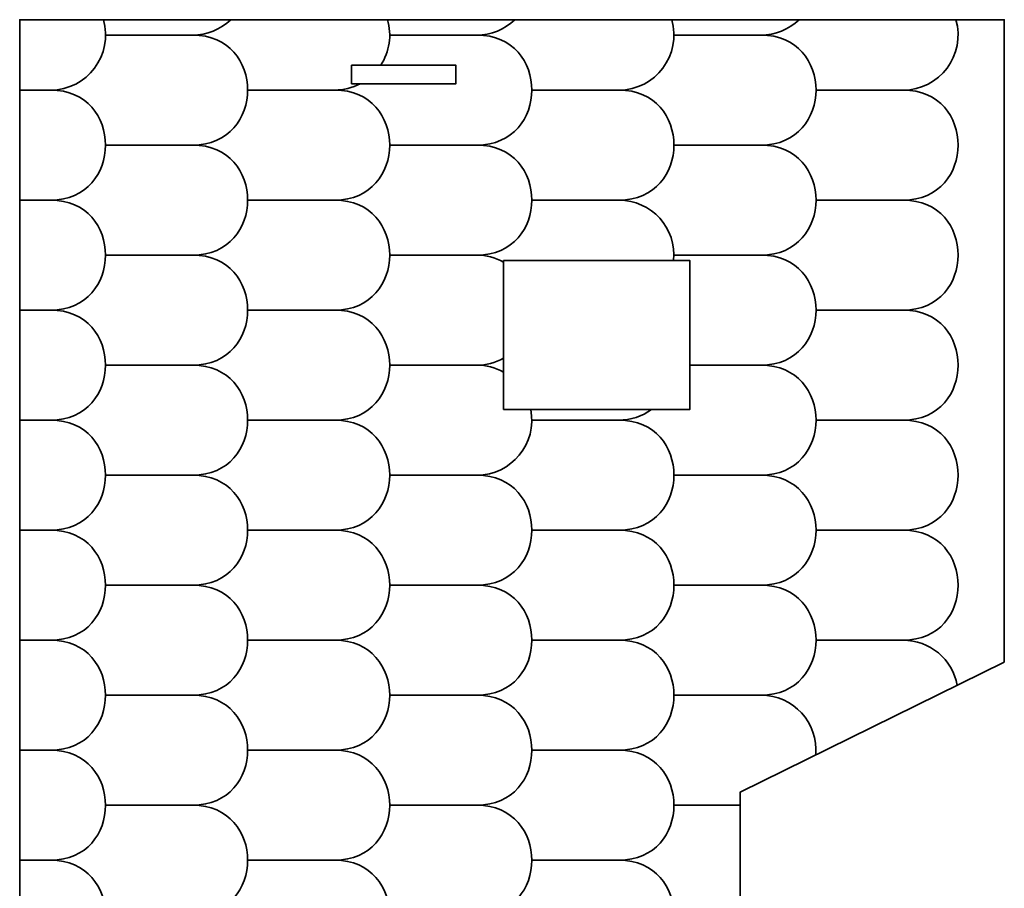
# Model space of a CAD drawing. Header units: centimetres. Extents: x -90 to 100, y -117 to 106.
# Tile 96 of 108: x 65 to 81, y 34 to 48. Entities that reach past the tile are written whole.
import ezdxf

# ---------------------------------------------------------------- set-up
doc = ezdxf.new("R2010")
doc.units = ezdxf.units.CM
doc.header["$MEASUREMENT"] = 0
doc.layers.add('Layer 1', color=7, linetype='Continuous')

msp = doc.modelspace()

# ---------------------------------------------------------------- linework, layer by layer
at = {"layer": 'Layer 1', "lineweight": 35}
for points, knots in [([(81.36412, 37.76817), (81.36412, 37.76817), (77.10615, 35.67371), (77.10615, 35.67371), (77.10615, 35.67371), (77.10615, 35.67371), (77.10615, 29.03269), (77.10615, 29.03269), (77.10615, 29.03269), (77.10615, 29.03269), (81.36412, 26.93779), (81.36412, 26.93779), (81.36412, 26.93779), (81.36412, 26.93779), (81.36412, 18.10064), (81.36412, 18.10064), (81.36412, 18.10064), (81.36412, 18.10064), (65.49073, 13.42844), (65.49073, 13.42844), (65.49073, 13.42844), (65.49073, 13.42844), (65.49073, 48.12858), (65.49073, 48.12858), (65.49073, 48.12858), (65.49073, 48.12858), (81.36412, 48.12858), (81.36412, 48.12858), (81.36412, 48.12858), (81.36412, 48.12858), (81.36412, 37.76817), (81.36412, 37.76817)], [0, 0, 0, 0, 0.11111111, 0.11111111, 0.11111111, 0.11111111, 0.22222222, 0.22222222, 0.22222222, 0.22222222, 0.33333333, 0.33333333, 0.33333333, 0.33333333, 0.44444444, 0.44444444, 0.44444444, 0.44444444, 0.55555556, 0.55555556, 0.55555556, 0.55555556, 0.66666667, 0.66666667, 0.66666667, 0.66666667, 0.77777778, 0.77777778, 0.77777778, 0.77777778, 1, 1, 1, 1]), ([(66.79693, 13.81299), (67.06022, 14.39968), (66.63019, 15.06185), (65.98805, 15.06185), (65.98805, 15.06185), (67.16993, 15.06185), (67.16993, 16.83583), (65.98805, 16.83583), (65.98805, 16.83583), (67.16993, 16.83583), (67.16993, 18.60982), (65.98805, 18.60982), (65.98805, 18.60982), (67.16993, 18.60982), (67.16993, 20.3838), (65.98805, 20.3838), (65.98805, 20.3838), (67.16993, 20.3838), (67.16993, 22.15778), (65.98805, 22.15778), (65.98805, 22.15778), (67.16993, 22.15778), (67.16993, 23.93176), (65.98805, 23.93176), (65.98805, 23.93176), (67.16993, 23.93176), (67.16993, 25.70574), (65.98805, 25.70574), (65.98805, 25.70574), (67.16993, 25.70574), (67.16993, 27.47972), (65.98805, 27.47972), (65.98805, 27.47972), (67.16993, 27.47972), (67.16993, 29.2537), (65.98805, 29.2537), (65.98805, 29.2537), (67.16993, 29.2537), (67.16993, 31.02783), (65.98805, 31.02783), (65.98805, 31.02783), (67.16993, 31.02783), (67.16993, 32.80181), (65.98805, 32.80181), (65.98805, 32.80181), (67.16993, 32.80181), (67.16993, 34.57579), (65.98805, 34.57579), (65.98805, 34.57579), (67.16993, 34.57579), (67.16993, 36.34977), (65.98805, 36.34977), (65.98805, 36.34977), (67.16993, 36.34977), (67.16993, 38.12361), (65.98805, 38.12361), (65.98805, 38.12361), (67.16993, 38.12361), (67.16993, 39.89788), (65.98805, 39.89788), (65.98805, 39.89788), (67.16993, 39.89788), (67.16993, 41.67216), (65.98805, 41.67216), (65.98805, 41.67216), (67.16993, 41.67216), (67.16993, 43.44643), (65.98805, 43.44643), (65.98805, 43.44643), (67.16993, 43.44643), (67.16993, 45.21924), (65.98805, 45.21924), (65.98805, 45.21924), (67.16993, 45.21924), (67.16993, 46.99352), (65.98805, 46.99352), (65.98805, 46.99352), (66.57899, 46.99352), (67.00464, 47.56105), (66.83935, 48.12858)], [0, 0, 0, 0, 0.04761905, 0.04761905, 0.04761905, 0.04761905, 0.0952381, 0.0952381, 0.0952381, 0.0952381, 0.14285714, 0.14285714, 0.14285714, 0.14285714, 0.19047619, 0.19047619, 0.19047619, 0.19047619, 0.23809524, 0.23809524, 0.23809524, 0.23809524, 0.28571429, 0.28571429, 0.28571429, 0.28571429, 0.33333333, 0.33333333, 0.33333333, 0.33333333, 0.38095238, 0.38095238, 0.38095238, 0.38095238, 0.42857143, 0.42857143, 0.42857143, 0.42857143, 0.47619048, 0.47619048, 0.47619048, 0.47619048, 0.52380952, 0.52380952, 0.52380952, 0.52380952, 0.57142857, 0.57142857, 0.57142857, 0.57142857, 0.61904762, 0.61904762, 0.61904762, 0.61904762, 0.66666667, 0.66666667, 0.66666667, 0.66666667, 0.71428571, 0.71428571, 0.71428571, 0.71428571, 0.76190476, 0.76190476, 0.76190476, 0.76190476, 0.80952381, 0.80952381, 0.80952381, 0.80952381, 0.85714286, 0.85714286, 0.85714286, 0.85714286, 0.9047619, 0.9047619, 0.9047619, 0.9047619, 1, 1, 1, 1]), ([(68.90324, 14.43303), (69.46493, 14.9912), (69.06999, 15.9487), (68.27867, 15.9487), (68.27867, 15.9487), (69.46054, 15.9487), (69.46054, 17.72282), (68.27867, 17.72282), (68.27867, 17.72282), (69.46054, 17.72282), (69.46054, 19.49681), (68.27867, 19.49681), (68.27867, 19.49681), (69.46054, 19.49681), (69.46054, 21.27079), (68.27867, 21.27079), (68.27867, 21.27079), (69.46054, 21.27079), (69.46054, 23.04477), (68.27867, 23.04477), (68.27867, 23.04477), (69.46054, 23.04477), (69.46054, 24.81875), (68.27867, 24.81875), (68.27867, 24.81875), (69.46054, 24.81875), (69.46054, 26.59273), (68.27867, 26.59273), (68.27867, 26.59273), (69.46054, 26.59273), (69.46054, 28.36671), (68.27867, 28.36671), (68.27867, 28.36671), (69.46054, 28.36671), (69.46054, 30.14069), (68.27867, 30.14069), (68.27867, 30.14069), (69.46054, 30.14069), (69.46054, 31.91482), (68.27867, 31.91482), (68.27867, 31.91482), (69.46054, 31.91482), (69.46054, 33.6888), (68.27867, 33.6888), (68.27867, 33.6888), (69.46054, 33.6888), (69.46054, 35.46278), (68.27867, 35.46278), (68.27867, 35.46278), (69.46054, 35.46278), (69.46054, 37.23677), (68.27867, 37.23677), (68.27867, 37.23677), (69.46054, 37.23677), (69.46054, 39.01148), (68.27867, 39.01148), (68.27867, 39.01148), (69.46054, 39.01148), (69.46054, 40.78429), (68.27867, 40.78429), (68.27867, 40.78429), (69.46054, 40.78429), (69.46054, 42.55856), (68.27867, 42.55856), (68.27867, 42.55856), (69.46054, 42.55856), (69.46054, 44.33284), (68.27867, 44.33284), (68.27867, 44.33284), (69.46054, 44.33284), (69.46054, 46.10711), (68.27867, 46.10711), (68.27867, 46.10711), (69.46054, 46.10711), (69.46054, 47.88138), (68.27867, 47.88138), (68.27867, 47.88138), (68.50685, 47.88138), (68.72772, 47.96915), (68.89301, 48.12858)], [0, 0, 0, 0, 0.04761905, 0.04761905, 0.04761905, 0.04761905, 0.0952381, 0.0952381, 0.0952381, 0.0952381, 0.14285714, 0.14285714, 0.14285714, 0.14285714, 0.19047619, 0.19047619, 0.19047619, 0.19047619, 0.23809524, 0.23809524, 0.23809524, 0.23809524, 0.28571429, 0.28571429, 0.28571429, 0.28571429, 0.33333333, 0.33333333, 0.33333333, 0.33333333, 0.38095238, 0.38095238, 0.38095238, 0.38095238, 0.42857143, 0.42857143, 0.42857143, 0.42857143, 0.47619048, 0.47619048, 0.47619048, 0.47619048, 0.52380952, 0.52380952, 0.52380952, 0.52380952, 0.57142857, 0.57142857, 0.57142857, 0.57142857, 0.61904762, 0.61904762, 0.61904762, 0.61904762, 0.66666667, 0.66666667, 0.66666667, 0.66666667, 0.71428571, 0.71428571, 0.71428571, 0.71428571, 0.76190476, 0.76190476, 0.76190476, 0.76190476, 0.80952381, 0.80952381, 0.80952381, 0.80952381, 0.85714286, 0.85714286, 0.85714286, 0.85714286, 0.9047619, 0.9047619, 0.9047619, 0.9047619, 1, 1, 1, 1]), ([(73.29285, 44.22021), (73.15975, 44.29334), (73.01055, 44.33284), (72.85989, 44.33284), (72.85989, 44.33284), (74.04176, 44.33284), (74.04176, 46.10711), (72.85989, 46.10711), (72.85989, 46.10711), (74.04176, 46.10711), (74.04176, 47.88138), (72.85989, 47.88138), (72.85989, 47.88138), (73.08954, 47.88138), (73.30894, 47.96915), (73.47423, 48.12858)], [0, 0, 0, 0, 0.2, 0.2, 0.2, 0.2, 0.4, 0.4, 0.4, 0.4, 0.6, 0.6, 0.6, 0.6, 1, 1, 1, 1]), ([(76.03252, 44.24361), (76.08518, 44.7658), (75.67562, 45.21924), (75.1505, 45.21924), (75.1505, 45.21924), (76.33384, 45.21924), (76.33384, 46.99352), (75.1505, 46.99352), (75.1505, 46.99352), (75.74144, 46.99352), (76.16709, 47.56105), (76.0018, 48.12858)], [0, 0, 0, 0, 0.25, 0.25, 0.25, 0.25, 0.5, 0.5, 0.5, 0.5, 1, 1, 1, 1]), ([(78.3246, 36.27357), (78.36994, 36.79166), (77.96184, 37.23677), (77.44112, 37.23677), (77.44112, 37.23677), (78.62445, 37.23677), (78.62445, 39.01148), (77.44112, 39.01148), (77.44112, 39.01148), (78.62445, 39.01148), (78.62445, 40.78429), (77.44112, 40.78429), (77.44112, 40.78429), (78.62445, 40.78429), (78.62445, 42.55856), (77.44112, 42.55856), (77.44112, 42.55856), (78.62445, 42.55856), (78.62445, 44.33284), (77.44112, 44.33284), (77.44112, 44.33284), (78.62445, 44.33284), (78.62445, 46.10711), (77.44112, 46.10711), (77.44112, 46.10711), (78.62445, 46.10711), (78.62445, 47.88138), (77.44112, 47.88138), (77.44112, 47.88138), (77.67076, 47.88138), (77.89017, 47.96915), (78.05546, 48.12858)], [0, 0, 0, 0, 0.11111111, 0.11111111, 0.11111111, 0.11111111, 0.22222222, 0.22222222, 0.22222222, 0.22222222, 0.33333333, 0.33333333, 0.33333333, 0.33333333, 0.44444444, 0.44444444, 0.44444444, 0.44444444, 0.55555556, 0.55555556, 0.55555556, 0.55555556, 0.66666667, 0.66666667, 0.66666667, 0.66666667, 0.77777778, 0.77777778, 0.77777778, 0.77777778, 1, 1, 1, 1]), ([(80.60497, 37.39518), (80.52891, 37.81644), (80.1603, 38.12361), (79.73173, 38.12361), (79.73173, 38.12361), (80.91506, 38.12361), (80.91506, 39.89788), (79.73173, 39.89788), (79.73173, 39.89788), (80.91506, 39.89788), (80.91506, 41.67216), (79.73173, 41.67216), (79.73173, 41.67216), (80.91506, 41.67216), (80.91506, 43.44643), (79.73173, 43.44643), (79.73173, 43.44643), (80.91506, 43.44643), (80.91506, 45.21924), (79.73173, 45.21924), (79.73173, 45.21924), (80.91506, 45.21924), (80.91506, 46.99352), (79.73173, 46.99352), (79.73173, 46.99352), (80.32266, 46.99352), (80.74831, 47.56105), (80.58303, 48.12858)], [0, 0, 0, 0, 0.125, 0.125, 0.125, 0.125, 0.25, 0.25, 0.25, 0.25, 0.375, 0.375, 0.375, 0.375, 0.5, 0.5, 0.5, 0.5, 0.625, 0.625, 0.625, 0.625, 0.75, 0.75, 0.75, 0.75, 1, 1, 1, 1]), ([(70.84134, 47.3943), (70.84134, 47.3943), (70.84134, 47.09444), (70.84134, 47.09444), (70.84134, 47.09444), (70.84134, 47.09444), (72.522, 47.09444), (72.522, 47.09444), (72.522, 47.09444), (72.522, 47.09444), (72.522, 47.3943), (72.522, 47.3943), (72.522, 47.3943), (72.522, 47.3943), (70.84134, 47.3943), (70.84134, 47.3943)], [0, 0, 0, 0, 0.2, 0.2, 0.2, 0.2, 0.4, 0.4, 0.4, 0.4, 0.6, 0.6, 0.6, 0.6, 1, 1, 1, 1]), ([(71.39279, 17.3943), (71.62536, 17.97675), (71.19678, 18.60982), (70.56928, 18.60982), (70.56928, 18.60982), (71.75115, 18.60982), (71.75115, 20.3838), (70.56928, 20.3838), (70.56928, 20.3838), (71.75115, 20.3838), (71.75115, 22.15778), (70.56928, 22.15778), (70.56928, 22.15778), (71.75115, 22.15778), (71.75115, 23.93176), (70.56928, 23.93176), (70.56928, 23.93176), (71.75115, 23.93176), (71.75115, 25.70574), (70.56928, 25.70574), (70.56928, 25.70574), (71.75115, 25.70574), (71.75115, 27.47972), (70.56928, 27.47972), (70.56928, 27.47972), (71.75115, 27.47972), (71.75115, 29.2537), (70.56928, 29.2537), (70.56928, 29.2537), (71.75115, 29.2537), (71.75115, 31.02783), (70.56928, 31.02783), (70.56928, 31.02783), (71.75115, 31.02783), (71.75115, 32.80181), (70.56928, 32.80181), (70.56928, 32.80181), (71.75115, 32.80181), (71.75115, 34.57579), (70.56928, 34.57579), (70.56928, 34.57579), (71.75115, 34.57579), (71.75115, 36.34977), (70.56928, 36.34977), (70.56928, 36.34977), (71.75115, 36.34977), (71.75115, 38.12361), (70.56928, 38.12361), (70.56928, 38.12361), (71.75115, 38.12361), (71.75115, 39.89788), (70.56928, 39.89788), (70.56928, 39.89788), (71.75115, 39.89788), (71.75115, 41.67216), (70.56928, 41.67216), (70.56928, 41.67216), (71.75115, 41.67216), (71.75115, 43.44643), (70.56928, 43.44643), (70.56928, 43.44643), (71.75115, 43.44643), (71.75115, 45.21924), (70.56928, 45.21924), (70.56928, 45.21924), (71.75115, 45.21924), (71.75115, 46.99352), (70.56928, 46.99352), (70.56928, 46.99352), (70.71116, 46.99352), (70.85304, 47.02862), (70.97884, 47.09444)], [0, 0, 0, 0, 0.05263158, 0.05263158, 0.05263158, 0.05263158, 0.10526316, 0.10526316, 0.10526316, 0.10526316, 0.15789474, 0.15789474, 0.15789474, 0.15789474, 0.21052632, 0.21052632, 0.21052632, 0.21052632, 0.26315789, 0.26315789, 0.26315789, 0.26315789, 0.31578947, 0.31578947, 0.31578947, 0.31578947, 0.36842105, 0.36842105, 0.36842105, 0.36842105, 0.42105263, 0.42105263, 0.42105263, 0.42105263, 0.47368421, 0.47368421, 0.47368421, 0.47368421, 0.52631579, 0.52631579, 0.52631579, 0.52631579, 0.57894737, 0.57894737, 0.57894737, 0.57894737, 0.63157895, 0.63157895, 0.63157895, 0.63157895, 0.68421053, 0.68421053, 0.68421053, 0.68421053, 0.73684211, 0.73684211, 0.73684211, 0.73684211, 0.78947368, 0.78947368, 0.78947368, 0.78947368, 0.84210526, 0.84210526, 0.84210526, 0.84210526, 0.89473684, 0.89473684, 0.89473684, 0.89473684, 1, 1, 1, 1]), ([(73.29285, 41.84476), (73.29285, 41.84476), (73.29285, 44.24361), (73.29285, 44.24361), (73.29285, 44.24361), (73.29285, 44.24361), (76.29435, 44.24361), (76.29435, 44.24361), (76.29435, 44.24361), (76.29435, 44.24361), (76.29435, 41.84476), (76.29435, 41.84476), (76.29435, 41.84476), (76.29435, 41.84476), (73.29285, 41.84476), (73.29285, 41.84476)], [0, 0, 0, 0, 0.2, 0.2, 0.2, 0.2, 0.4, 0.4, 0.4, 0.4, 0.6, 0.6, 0.6, 0.6, 1, 1, 1, 1]), ([(73.29285, 42.44593), (73.15975, 42.52053), (73.01055, 42.55856), (72.85989, 42.55856), (72.85989, 42.55856), (73.01055, 42.55856), (73.15975, 42.59806), (73.29285, 42.67119)], [0, 0, 0, 0, 0.33333333, 0.33333333, 0.33333333, 0.33333333, 1, 1, 1, 1]), ([(73.40841, 15.75884), (73.2519, 15.88185), (73.05882, 15.9487), (72.85989, 15.9487), (72.85989, 15.9487), (74.04176, 15.9487), (74.04176, 17.72282), (72.85989, 17.72282), (72.85989, 17.72282), (74.04176, 17.72282), (74.04176, 19.49681), (72.85989, 19.49681), (72.85989, 19.49681), (74.04176, 19.49681), (74.04176, 21.27079), (72.85989, 21.27079), (72.85989, 21.27079), (74.04176, 21.27079), (74.04176, 23.04477), (72.85989, 23.04477), (72.85989, 23.04477), (74.04176, 23.04477), (74.04176, 24.81875), (72.85989, 24.81875), (72.85989, 24.81875), (74.04176, 24.81875), (74.04176, 26.59273), (72.85989, 26.59273), (72.85989, 26.59273), (74.04176, 26.59273), (74.04176, 28.36671), (72.85989, 28.36671), (72.85989, 28.36671), (74.04176, 28.36671), (74.04176, 30.14069), (72.85989, 30.14069), (72.85989, 30.14069), (74.04176, 30.14069), (74.04176, 31.91482), (72.85989, 31.91482), (72.85989, 31.91482), (74.04176, 31.91482), (74.04176, 33.6888), (72.85989, 33.6888), (72.85989, 33.6888), (74.04176, 33.6888), (74.04176, 35.46278), (72.85989, 35.46278), (72.85989, 35.46278), (74.04176, 35.46278), (74.04176, 37.23677), (72.85989, 37.23677), (72.85989, 37.23677), (74.04176, 37.23677), (74.04176, 39.01148), (72.85989, 39.01148), (72.85989, 39.01148), (74.04176, 39.01148), (74.04176, 40.78429), (72.85989, 40.78429), (72.85989, 40.78429), (73.41865, 40.78429), (73.83845, 41.29624), (73.73021, 41.84476)], [0, 0, 0, 0, 0.05882353, 0.05882353, 0.05882353, 0.05882353, 0.11764706, 0.11764706, 0.11764706, 0.11764706, 0.17647059, 0.17647059, 0.17647059, 0.17647059, 0.23529412, 0.23529412, 0.23529412, 0.23529412, 0.29411765, 0.29411765, 0.29411765, 0.29411765, 0.35294118, 0.35294118, 0.35294118, 0.35294118, 0.41176471, 0.41176471, 0.41176471, 0.41176471, 0.47058824, 0.47058824, 0.47058824, 0.47058824, 0.52941176, 0.52941176, 0.52941176, 0.52941176, 0.58823529, 0.58823529, 0.58823529, 0.58823529, 0.64705882, 0.64705882, 0.64705882, 0.64705882, 0.70588235, 0.70588235, 0.70588235, 0.70588235, 0.76470588, 0.76470588, 0.76470588, 0.76470588, 0.82352941, 0.82352941, 0.82352941, 0.82352941, 0.88235294, 0.88235294, 0.88235294, 0.88235294, 1, 1, 1, 1]), ([(75.85992, 16.48069), (75.69317, 16.70419), (75.42988, 16.83583), (75.1505, 16.83583), (75.1505, 16.83583), (76.33384, 16.83583), (76.33384, 18.60982), (75.1505, 18.60982), (75.1505, 18.60982), (76.33384, 18.60982), (76.33384, 20.3838), (75.1505, 20.3838), (75.1505, 20.3838), (76.33384, 20.3838), (76.33384, 22.15778), (75.1505, 22.15778), (75.1505, 22.15778), (76.33384, 22.15778), (76.33384, 23.93176), (75.1505, 23.93176), (75.1505, 23.93176), (76.33384, 23.93176), (76.33384, 25.70574), (75.1505, 25.70574), (75.1505, 25.70574), (76.33384, 25.70574), (76.33384, 27.47972), (75.1505, 27.47972), (75.1505, 27.47972), (76.33384, 27.47972), (76.33384, 29.2537), (75.1505, 29.2537), (75.1505, 29.2537), (76.33384, 29.2537), (76.33384, 31.02783), (75.1505, 31.02783), (75.1505, 31.02783), (76.33384, 31.02783), (76.33384, 32.80181), (75.1505, 32.80181), (75.1505, 32.80181), (76.33384, 32.80181), (76.33384, 34.57579), (75.1505, 34.57579), (75.1505, 34.57579), (76.33384, 34.57579), (76.33384, 36.34977), (75.1505, 36.34977), (75.1505, 36.34977), (76.33384, 36.34977), (76.33384, 38.12361), (75.1505, 38.12361), (75.1505, 38.12361), (76.33384, 38.12361), (76.33384, 39.89788), (75.1505, 39.89788), (75.1505, 39.89788), (76.33384, 39.89788), (76.33384, 41.67216), (75.1505, 41.67216), (75.1505, 41.67216), (75.33919, 41.67216), (75.5235, 41.73213), (75.67562, 41.84476)], [0, 0, 0, 0, 0.05882353, 0.05882353, 0.05882353, 0.05882353, 0.11764706, 0.11764706, 0.11764706, 0.11764706, 0.17647059, 0.17647059, 0.17647059, 0.17647059, 0.23529412, 0.23529412, 0.23529412, 0.23529412, 0.29411765, 0.29411765, 0.29411765, 0.29411765, 0.35294118, 0.35294118, 0.35294118, 0.35294118, 0.41176471, 0.41176471, 0.41176471, 0.41176471, 0.47058824, 0.47058824, 0.47058824, 0.47058824, 0.52941176, 0.52941176, 0.52941176, 0.52941176, 0.58823529, 0.58823529, 0.58823529, 0.58823529, 0.64705882, 0.64705882, 0.64705882, 0.64705882, 0.70588235, 0.70588235, 0.70588235, 0.70588235, 0.76470588, 0.76470588, 0.76470588, 0.76470588, 0.82352941, 0.82352941, 0.82352941, 0.82352941, 0.88235294, 0.88235294, 0.88235294, 0.88235294, 1, 1, 1, 1])]:
    msp.add_open_spline(points, degree=3, knots=knots, dxfattribs=at)
for points in [[(71.42058, 48.12858), (71.49371, 47.87992), (71.45276, 47.61078), (71.31087, 47.3943)], [(68.27867, 47.88138), (68.27867, 47.88138), (66.87446, 47.88138), (66.87446, 47.88138)], [(72.85989, 47.88138), (72.85989, 47.88138), (71.45568, 47.88138), (71.45568, 47.88138)], [(77.44112, 47.88138), (77.44112, 47.88138), (76.03691, 47.88138), (76.03691, 47.88138)], [(65.98805, 46.99352), (65.98805, 46.99352), (65.49073, 46.99352), (65.49073, 46.99352)], [(70.56928, 46.99352), (70.56928, 46.99352), (69.16507, 46.99352), (69.16507, 46.99352)], [(75.1505, 46.99352), (75.1505, 46.99352), (73.7463, 46.99352), (73.7463, 46.99352)], [(79.73173, 46.99352), (79.73173, 46.99352), (78.32752, 46.99352), (78.32752, 46.99352)], [(68.27867, 46.10711), (68.27867, 46.10711), (66.87446, 46.10711), (66.87446, 46.10711)], [(72.85989, 46.10711), (72.85989, 46.10711), (71.45568, 46.10711), (71.45568, 46.10711)], [(77.44112, 46.10711), (77.44112, 46.10711), (76.03691, 46.10711), (76.03691, 46.10711)], [(65.98805, 45.21924), (65.98805, 45.21924), (65.49073, 45.21924), (65.49073, 45.21924)], [(70.56928, 45.21924), (70.56928, 45.21924), (69.16507, 45.21924), (69.16507, 45.21924)], [(75.1505, 45.21924), (75.1505, 45.21924), (73.7463, 45.21924), (73.7463, 45.21924)], [(79.73173, 45.21924), (79.73173, 45.21924), (78.32752, 45.21924), (78.32752, 45.21924)], [(68.27867, 44.33284), (68.27867, 44.33284), (66.87446, 44.33284), (66.87446, 44.33284)], [(72.85989, 44.33284), (72.85989, 44.33284), (71.45568, 44.33284), (71.45568, 44.33284)], [(77.44112, 44.33284), (77.44112, 44.33284), (76.03691, 44.33284), (76.03691, 44.33284)], [(65.98805, 43.44643), (65.98805, 43.44643), (65.49073, 43.44643), (65.49073, 43.44643)], [(70.56928, 43.44643), (70.56928, 43.44643), (69.16507, 43.44643), (69.16507, 43.44643)], [(79.73173, 43.44643), (79.73173, 43.44643), (78.32752, 43.44643), (78.32752, 43.44643)], [(68.27867, 42.55856), (68.27867, 42.55856), (66.87446, 42.55856), (66.87446, 42.55856)], [(72.85989, 42.55856), (72.85989, 42.55856), (71.45568, 42.55856), (71.45568, 42.55856)], [(77.44112, 42.55856), (77.44112, 42.55856), (76.29435, 42.55856), (76.29435, 42.55856)], [(65.98805, 41.67216), (65.98805, 41.67216), (65.49073, 41.67216), (65.49073, 41.67216)], [(70.56928, 41.67216), (70.56928, 41.67216), (69.16507, 41.67216), (69.16507, 41.67216)], [(75.1505, 41.67216), (75.1505, 41.67216), (73.7463, 41.67216), (73.7463, 41.67216)], [(79.73173, 41.67216), (79.73173, 41.67216), (78.32752, 41.67216), (78.32752, 41.67216)], [(68.27867, 40.78429), (68.27867, 40.78429), (66.87446, 40.78429), (66.87446, 40.78429)], [(72.85989, 40.78429), (72.85989, 40.78429), (71.45568, 40.78429), (71.45568, 40.78429)], [(77.44112, 40.78429), (77.44112, 40.78429), (76.03691, 40.78429), (76.03691, 40.78429)], [(65.98805, 39.89788), (65.98805, 39.89788), (65.49073, 39.89788), (65.49073, 39.89788)], [(70.56928, 39.89788), (70.56928, 39.89788), (69.16507, 39.89788), (69.16507, 39.89788)], [(75.1505, 39.89788), (75.1505, 39.89788), (73.7463, 39.89788), (73.7463, 39.89788)], [(79.73173, 39.89788), (79.73173, 39.89788), (78.32752, 39.89788), (78.32752, 39.89788)], [(68.27867, 39.01148), (68.27867, 39.01148), (66.87446, 39.01148), (66.87446, 39.01148)], [(72.85989, 39.01148), (72.85989, 39.01148), (71.45568, 39.01148), (71.45568, 39.01148)], [(77.44112, 39.01148), (77.44112, 39.01148), (76.03691, 39.01148), (76.03691, 39.01148)], [(65.98805, 38.12361), (65.98805, 38.12361), (65.49073, 38.12361), (65.49073, 38.12361)], [(70.56928, 38.12361), (70.56928, 38.12361), (69.16507, 38.12361), (69.16507, 38.12361)], [(75.1505, 38.12361), (75.1505, 38.12361), (73.7463, 38.12361), (73.7463, 38.12361)], [(79.73173, 38.12361), (79.73173, 38.12361), (78.32752, 38.12361), (78.32752, 38.12361)], [(68.27867, 37.23677), (68.27867, 37.23677), (66.87446, 37.23677), (66.87446, 37.23677)], [(72.85989, 37.23677), (72.85989, 37.23677), (71.45568, 37.23677), (71.45568, 37.23677)], [(77.44112, 37.23677), (77.44112, 37.23677), (76.03691, 37.23677), (76.03691, 37.23677)], [(65.98805, 36.34977), (65.98805, 36.34977), (65.49073, 36.34977), (65.49073, 36.34977)], [(70.56928, 36.34977), (70.56928, 36.34977), (69.16507, 36.34977), (69.16507, 36.34977)], [(75.1505, 36.34977), (75.1505, 36.34977), (73.7463, 36.34977), (73.7463, 36.34977)], [(68.27867, 35.46278), (68.27867, 35.46278), (66.87446, 35.46278), (66.87446, 35.46278)], [(72.85989, 35.46278), (72.85989, 35.46278), (71.45568, 35.46278), (71.45568, 35.46278)], [(77.10615, 35.46278), (77.10615, 35.46278), (76.03691, 35.46278), (76.03691, 35.46278)], [(65.98805, 34.57579), (65.98805, 34.57579), (65.49073, 34.57579), (65.49073, 34.57579)], [(70.56928, 34.57579), (70.56928, 34.57579), (69.16507, 34.57579), (69.16507, 34.57579)], [(75.1505, 34.57579), (75.1505, 34.57579), (73.7463, 34.57579), (73.7463, 34.57579)]]:
    msp.add_open_spline(points, degree=3, dxfattribs=at)

doc.saveas('drawing.dxf')
